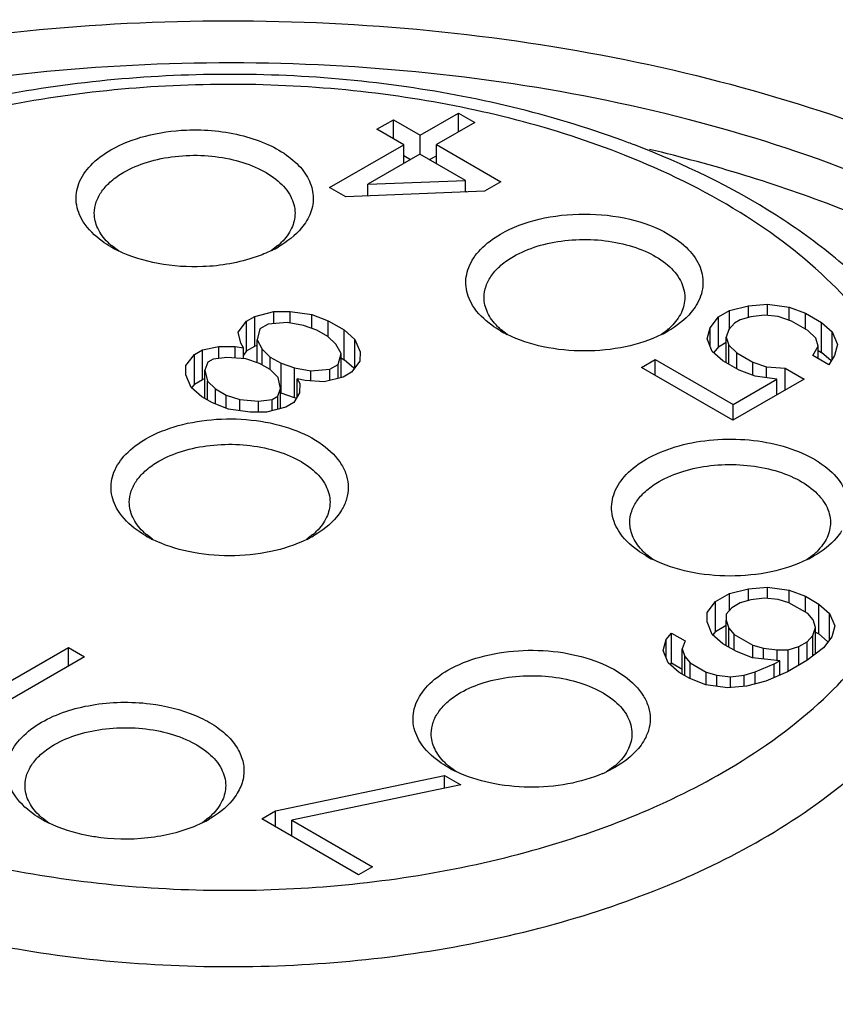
# Model space of a CAD drawing. Header units: inches. Extents: x 0 to 34, y 0 to 22.
# Tile 98 of 103: x 31.082 to 31.258, y 17.932 to 18.145. Entities that reach past the tile are written whole.
import ezdxf

# ---------------------------------------------------------------- set-up
doc = ezdxf.new("R2010")
doc.units = ezdxf.units.IN
doc.header["$LTSCALE"] = 1.87
doc.header["$MEASUREMENT"] = 0
doc.layers.get('0').update_dxf_attribs({"linetype": 'CONTINUOUS'})

msp = doc.modelspace()

# ---------------------------------------------------------------- linework, layer by layer
at = {"color": 7, "linetype": 'CONTINUOUS'}
for p, q in [((31.1589562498, 18.1212475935), (31.1625101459, 18.1232995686)), ((31.1625101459, 18.1232995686), (31.1683099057, 18.11995086)), ((31.1625101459, 18.1191956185), (31.1625101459, 18.1232995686)), ((31.1683099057, 18.11995086), (31.1766023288, 18.1247388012)), ((31.1766023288, 18.1247388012), (31.180082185, 18.1227295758)), ((31.1766023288, 18.1207203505), (31.1766023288, 18.1247388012)), ((31.1647560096, 18.1178988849), (31.1589562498, 18.1212475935)), ((31.180082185, 18.1227295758), (31.1717897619, 18.1179416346)), ((31.1683099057, 18.1158896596), (31.1683099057, 18.11995086)), ((31.1487634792, 18.1086649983), (31.1647560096, 18.1178988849)), ((31.1647560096, 18.1138804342), (31.1647560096, 18.1178988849)), ((31.1717897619, 18.1179416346), (31.1857091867, 18.1099047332)), ((31.1717897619, 18.1138376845), (31.1717897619, 18.1179416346)), ((31.1682358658, 18.1158896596), (31.1569818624, 18.1093917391)), ((31.1647560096, 18.1155739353), (31.16622253, 18.1147271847)), ((31.1780954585, 18.1101968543), (31.1682358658, 18.1158896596)), ((31.1703232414, 18.114684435), (31.1717897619, 18.1155311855)), ((31.1569818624, 18.1093917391), (31.1780954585, 18.1101968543)), ((31.1780954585, 18.107690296), (31.1780954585, 18.1101968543)), ((31.1522433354, 18.1066557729), (31.1487634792, 18.1086649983)), ((31.1569818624, 18.1068453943), (31.1569818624, 18.1093917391)), ((31.1780954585, 18.1078719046), (31.178389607, 18.107702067)), ((31.1857091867, 18.1099047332), (31.1821552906, 18.1078527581)), ((31.1821552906, 18.1078527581), (31.1522433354, 18.1066557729)), ((31.1031670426, 18.0949970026), (31.1016588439, 18.0961449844)), ((31.1376141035, 18.0961460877), (31.1362243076, 18.0950786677)), ((31.2350194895, 18.0821175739), (31.2391410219, 18.0831578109)), ((31.2391410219, 18.0831578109), (31.2432502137, 18.0835211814)), ((31.2391410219, 18.0806331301), (31.2391410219, 18.0831578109)), ((31.2432502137, 18.0835211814), (31.2479270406, 18.0828728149)), ((31.2432502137, 18.0811485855), (31.2432502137, 18.0835211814)), ((31.2479270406, 18.0828728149), (31.2514192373, 18.0815404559)), ((31.2479270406, 18.0800122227), (31.2479270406, 18.0828728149)), ((31.130831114, 18.0798262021), (31.1326080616, 18.0808521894)), ((31.1326080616, 18.0808521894), (31.1367295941, 18.0818924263)), ((31.1326080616, 18.0744232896), (31.1326080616, 18.0808521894)), ((31.1367295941, 18.0818924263), (31.14024647, 18.0819138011)), ((31.1367295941, 18.0792858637), (31.1367295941, 18.0818924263)), ((31.14024647, 18.0819138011), (31.1449232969, 18.0812654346)), ((31.14024647, 18.0794234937), (31.14024647, 18.0819138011)), ((31.1449232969, 18.0812654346), (31.1484154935, 18.0799330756)), ((31.1449232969, 18.0782686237), (31.1449232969, 18.0812654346)), ((31.2308485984, 18.0783698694), (31.232650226, 18.0807495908)), ((31.232650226, 18.0807495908), (31.2350194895, 18.0821175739)), ((31.232650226, 18.074320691), (31.232650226, 18.0807495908)), ((31.2350194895, 18.0780563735), (31.2350194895, 18.0821175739)), ((31.2396839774, 18.0807923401), (31.2373270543, 18.0801012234)), ((31.2426208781, 18.0811485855), (31.2396839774, 18.0807923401)), ((31.245545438, 18.0808279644), (31.2426208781, 18.0811485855)), ((31.2484576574, 18.0798304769), (31.245545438, 18.0808279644)), ((31.2514192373, 18.0815404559), (31.2548990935, 18.0795312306)), ((31.2514192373, 18.0781204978), (31.2514192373, 18.0815404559)), ((31.1290294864, 18.0774464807), (31.130831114, 18.0798262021)), ((31.130831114, 18.0733973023), (31.130831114, 18.0798262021)), ((31.1337309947, 18.0781518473), (31.1331016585, 18.0757792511)), ((31.1355079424, 18.0791778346), (31.1337309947, 18.0781518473)), ((31.1396171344, 18.0795412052), (31.1355079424, 18.0791778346)), ((31.1431216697, 18.0788857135), (31.1396171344, 18.0795412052)), ((31.14603389, 18.0778882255), (31.1431216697, 18.0788857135)), ((31.1484154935, 18.0799330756), (31.1518953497, 18.0779238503)), ((31.1484154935, 18.0765487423), (31.1484154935, 18.0799330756)), ((31.2302192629, 18.0759972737), (31.2308485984, 18.0783698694)), ((31.2308485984, 18.0744838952), (31.2308485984, 18.0783698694)), ((31.2361424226, 18.0794172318), (31.2349454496, 18.0780563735)), ((31.2373270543, 18.0801012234), (31.2361424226, 18.0794172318)), ((31.2519375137, 18.0778212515), (31.2484576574, 18.0798304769)), ((31.2548990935, 18.0795312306), (31.2572066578, 18.0775148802)), ((31.2548990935, 18.0731023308), (31.2548990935, 18.0795312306)), ((31.1295724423, 18.0750810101), (31.1290294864, 18.0774464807)), ((31.1483537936, 18.0765487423), (31.14603389, 18.0778882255)), ((31.1500813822, 18.0748672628), (31.1483537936, 18.0765487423)), ((31.1518953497, 18.0779238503), (31.1542029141, 18.0759074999)), ((31.1518953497, 18.0714949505), (31.1518953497, 18.0779238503)), ((31.1870914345, 18.0769654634), (31.1857679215, 18.0779868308)), ((31.2217241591, 18.0779885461), (31.2203952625, 18.0769631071)), ((31.2313421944, 18.0732969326), (31.2302192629, 18.0759972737)), ((31.2349454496, 18.0780563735), (31.2343284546, 18.0763606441)), ((31.2343284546, 18.0763606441), (31.2348837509, 18.0746720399)), ((31.2343284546, 18.0708887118), (31.2343284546, 18.0763606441)), ((31.2536651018, 18.0761397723), (31.2519375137, 18.0778212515)), ((31.2542203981, 18.074451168), (31.2536651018, 18.0761397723)), ((31.2572066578, 18.0775148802), (31.2583295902, 18.0748145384)), ((31.2572066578, 18.0716102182), (31.2572066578, 18.0775148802)), ((31.1213417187, 18.073677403), (31.1248709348, 18.074375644)), ((31.1248709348, 18.074375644), (31.1283878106, 18.0743970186)), ((31.1248709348, 18.0718092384), (31.1248709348, 18.074375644)), ((31.1283878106, 18.0743970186), (31.1301400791, 18.0740692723)), ((31.1283878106, 18.071879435), (31.1283878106, 18.0743970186)), ((31.1301400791, 18.0740692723), (31.1295724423, 18.0750810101)), ((31.1301400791, 18.0717038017), (31.1301400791, 18.0740692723)), ((31.130831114, 18.0733973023), (31.1326080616, 18.0744232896)), ((31.1331016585, 18.0745478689), (31.1326080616, 18.0744232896)), ((31.1331016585, 18.0757792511), (31.1342369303, 18.0737557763)), ((31.1331016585, 18.0708753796), (31.1331016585, 18.0757792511)), ((31.1512166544, 18.0728437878), (31.1500813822, 18.0748672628)), ((31.1542029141, 18.069742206), (31.1542029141, 18.0759074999)), ((31.1542029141, 18.0759074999), (31.1553258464, 18.0732071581)), ((31.232650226, 18.074320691), (31.231680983, 18.0730404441)), ((31.232650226, 18.074320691), (31.2343284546, 18.0752896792)), ((31.2348837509, 18.0746720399), (31.2366113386, 18.0729905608)), ((31.2348837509, 18.0705680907), (31.2348837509, 18.0746720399)), ((31.2530110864, 18.0724134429), (31.2542203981, 18.074451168)), ((31.2542203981, 18.0717152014), (31.2542203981, 18.074451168)), ((31.2583295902, 18.0748145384), (31.2577002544, 18.0724419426)), ((31.1177631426, 18.0702716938), (31.1195647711, 18.0726514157)), ((31.1195647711, 18.0726514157), (31.1213417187, 18.073677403)), ((31.1195647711, 18.0662225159), (31.1195647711, 18.0726514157)), ((31.1213417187, 18.0672485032), (31.1213417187, 18.073677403)), ((31.1265861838, 18.0720172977), (31.1236492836, 18.0716610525)), ((31.130683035, 18.0717038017), (31.1265861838, 18.0720172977)), ((31.130831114, 18.0733973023), (31.1301400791, 18.0724845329)), ((31.1342369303, 18.0737557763), (31.1359645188, 18.0720742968)), ((31.1342369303, 18.0703358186), (31.1342369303, 18.0737557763)), ((31.1359645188, 18.0720742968), (31.1382844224, 18.0707348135)), ((31.1359645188, 18.0693668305), (31.1359645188, 18.0720742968)), ((31.1505873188, 18.0704711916), (31.1512166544, 18.0728437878)), ((31.1512166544, 18.0676462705), (31.1512166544, 18.0728437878)), ((31.1512166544, 18.0718868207), (31.1518953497, 18.0714949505)), ((31.1553258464, 18.0732071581), (31.1552888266, 18.0711765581)), ((31.2336497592, 18.071280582), (31.2313421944, 18.0732969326)), ((31.2366113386, 18.0729905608), (31.2400911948, 18.0709813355)), ((31.2366113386, 18.0695706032), (31.2366113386, 18.0729905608)), ((31.2564909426, 18.0704042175), (31.2530110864, 18.0724134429)), ((31.2542203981, 18.0734942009), (31.2548990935, 18.0731023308)), ((31.2570017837, 18.0712649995), (31.2548990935, 18.0731023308)), ((31.2577002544, 18.0724419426), (31.2564909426, 18.0704042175)), ((31.1177261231, 18.0682410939), (31.1177631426, 18.0702716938)), ((31.1177631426, 18.0682410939), (31.1177631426, 18.0702716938)), ((31.1224646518, 18.0709770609), (31.1218476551, 18.0692813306)), ((31.1236492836, 18.0716610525), (31.1224646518, 18.0709770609)), ((31.1335952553, 18.0707063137), (31.130683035, 18.0717038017)), ((31.1359151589, 18.0693668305), (31.1335952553, 18.0707063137)), ((31.1382844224, 18.0707348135), (31.1411966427, 18.0697373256)), ((31.1382844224, 18.0643059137), (31.1382844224, 18.0707348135)), ((31.1411966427, 18.0697373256), (31.1447011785, 18.0690818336)), ((31.1411966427, 18.0633084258), (31.1411966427, 18.0697373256)), ((31.1488103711, 18.0694452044), (31.1505873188, 18.0704711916)), ((31.1505873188, 18.0674874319), (31.1505873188, 18.0704711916)), ((31.153977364, 18.0696756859), (31.1518953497, 18.0714949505)), ((31.1552888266, 18.0711765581), (31.1534871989, 18.0687968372)), ((31.2160406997, 18.0698199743), (31.2190022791, 18.0715299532)), ((31.2357598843, 18.0584343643), (31.2160406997, 18.0698199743)), ((31.2190022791, 18.0715299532), (31.2358215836, 18.0618186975)), ((31.2190022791, 18.0681099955), (31.2190022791, 18.0715299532)), ((31.2371296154, 18.0692713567), (31.2336497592, 18.071280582)), ((31.2400911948, 18.0709813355), (31.2430034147, 18.0699838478)), ((31.2400911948, 18.0681414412), (31.2400911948, 18.0709813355)), ((31.2430034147, 18.0699838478), (31.2471002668, 18.0696703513)), ((31.2430034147, 18.0676088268), (31.2430034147, 18.0699838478)), ((31.2471002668, 18.0696703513), (31.2511600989, 18.0673262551)), ((31.2471002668, 18.064982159), (31.2471002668, 18.0696703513)), ((31.1188490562, 18.0655407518), (31.1177261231, 18.0682410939)), ((31.1218476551, 18.0631254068), (31.1218476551, 18.0692813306)), ((31.1218476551, 18.0692813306), (31.1223906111, 18.06691586)), ((31.1376427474, 18.067685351), (31.1359151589, 18.0693668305)), ((31.1381857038, 18.0653198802), (31.1376427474, 18.067685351)), ((31.1447011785, 18.0690818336), (31.1488103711, 18.0694452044)), ((31.1447011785, 18.0669515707), (31.1447011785, 18.0690818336)), ((31.1517102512, 18.0677708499), (31.1475887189, 18.0667306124)), ((31.1488103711, 18.0670389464), (31.1488103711, 18.0694452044)), ((31.1534871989, 18.0687968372), (31.1517102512, 18.0677708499)), ((31.2406218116, 18.0679389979), (31.2371296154, 18.0692713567)), ((31.2452986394, 18.0672906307), (31.2406218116, 18.0679389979)), ((31.1211566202, 18.0635244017), (31.1188490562, 18.0655407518)), ((31.1195647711, 18.0662225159), (31.1189759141, 18.0654447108)), ((31.1195647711, 18.0662225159), (31.1213417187, 18.0672485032)), ((31.1218476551, 18.0673486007), (31.1213417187, 18.0672485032)), ((31.1223906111, 18.06691586), (31.1241181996, 18.0652343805)), ((31.1223906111, 18.0628119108), (31.1223906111, 18.06691586)), ((31.1434918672, 18.0670441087), (31.1417395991, 18.0673718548)), ((31.1417395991, 18.0673718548), (31.1423072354, 18.0663601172)), ((31.1417395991, 18.0634354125), (31.1417395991, 18.0673718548)), ((31.1423072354, 18.0663601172), (31.1422702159, 18.0643295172)), ((31.1475887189, 18.0667306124), (31.1434918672, 18.0670441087)), ((31.2511600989, 18.0673262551), (31.2357598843, 18.0584343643)), ((31.2358215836, 18.0618186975), (31.2452986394, 18.0672906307)), ((31.2452986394, 18.0639419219), (31.2452986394, 18.0672906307)), ((31.1234765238, 18.0621849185), (31.1211566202, 18.0635244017)), ((31.1241181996, 18.0652343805), (31.1264381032, 18.0638948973)), ((31.1241181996, 18.0619401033), (31.1241181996, 18.0652343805)), ((31.1264381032, 18.0638948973), (31.1293503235, 18.0628974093)), ((31.1264381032, 18.061055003), (31.1264381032, 18.0638948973)), ((31.1363840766, 18.0629401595), (31.1375687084, 18.063624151)), ((31.1375687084, 18.063624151), (31.1381857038, 18.0653198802)), ((31.1375687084, 18.0608328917), (31.1375687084, 18.063624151)), ((31.1381857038, 18.0609886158), (31.1381857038, 18.0653198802)), ((31.1381857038, 18.0643629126), (31.1382844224, 18.0643059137)), ((31.1411966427, 18.0633084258), (31.1382844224, 18.0643059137)), ((31.1422702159, 18.0643295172), (31.1410609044, 18.0622917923)), ((31.1416175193, 18.0632297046), (31.1411966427, 18.0633084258)), ((31.12696872, 18.0608525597), (31.1234765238, 18.0621849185)), ((31.1293503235, 18.0628974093), (31.1334471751, 18.0625839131)), ((31.1293503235, 18.0605223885), (31.1293503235, 18.0628974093)), ((31.1334471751, 18.0625839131), (31.1363840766, 18.0629401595)), ((31.1334471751, 18.0602151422), (31.1334471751, 18.0625839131)), ((31.1392839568, 18.061265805), (31.1351624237, 18.060225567)), ((31.1363840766, 18.0605339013), (31.1363840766, 18.0629401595)), ((31.1410609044, 18.0622917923), (31.1392839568, 18.061265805)), ((31.2358215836, 18.0584343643), (31.2358215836, 18.0618186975)), ((31.1316455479, 18.0602041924), (31.12696872, 18.0608525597)), ((31.1351624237, 18.060225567), (31.1316455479, 18.0602041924)), ((31.110534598, 18.0327625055), (31.1092110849, 18.0337838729)), ((31.1451673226, 18.0337855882), (31.1438384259, 18.0327601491)), ((31.2185377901, 18.0284034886), (31.2172150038, 18.0294243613)), ((31.2531704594, 18.0294252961), (31.2518425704, 18.0284006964)), ((31.2320579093, 18.0193271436), (31.2350194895, 18.0210371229)), ((31.2350194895, 18.0210371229), (31.2391410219, 18.0220773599)), ((31.2350194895, 18.0173915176), (31.2350194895, 18.0210371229)), ((31.2391410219, 18.0220773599), (31.2432502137, 18.0224407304)), ((31.2391410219, 18.0195526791), (31.2391410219, 18.0220773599)), ((31.2432502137, 18.0224407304), (31.2479270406, 18.021792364)), ((31.2432502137, 18.0200681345), (31.2432502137, 18.0224407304)), ((31.2479270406, 18.021792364), (31.2514192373, 18.020460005)), ((31.2479270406, 18.019084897), (31.2479270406, 18.021792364)), ((31.2302562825, 18.0169474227), (31.2320579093, 18.0193271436)), ((31.2320579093, 18.0128982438), (31.2320579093, 18.0193271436)), ((31.2373270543, 18.0190207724), (31.2355501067, 18.0179947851)), ((31.2396839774, 18.0197118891), (31.2373270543, 18.0190207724)), ((31.2426208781, 18.0200681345), (31.2396839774, 18.0197118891)), ((31.245545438, 18.0197475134), (31.2426208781, 18.0200681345)), ((31.2478776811, 18.019084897), (31.245545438, 18.0197475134)), ((31.2519375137, 18.0167408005), (31.2478776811, 18.019084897)), ((31.2514192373, 18.020460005), (31.2543191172, 18.0187856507)), ((31.2514192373, 18.0170400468), (31.2514192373, 18.020460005)), ((31.2543191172, 18.0187856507), (31.2566266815, 18.0167693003)), ((31.2543191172, 18.0123567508), (31.2543191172, 18.0187856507)), ((31.2302192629, 18.0149168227), (31.2302562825, 18.0169474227)), ((31.2302562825, 18.0149168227), (31.2302562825, 18.0169474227)), ((31.2343531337, 18.0166339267), (31.2343284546, 18.0152801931)), ((31.2355501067, 18.0179947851), (31.2343531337, 18.0166339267)), ((31.2530851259, 18.0153941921), (31.2519375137, 18.0167408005)), ((31.2566266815, 18.0167693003), (31.2577496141, 18.0140689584)), ((31.2566266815, 18.0110443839), (31.2566266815, 18.0167693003)), ((31.2313421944, 18.0122164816), (31.2302192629, 18.0149168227)), ((31.2343284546, 18.0152801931), (31.2348837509, 18.0135915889)), ((31.2343284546, 18.0098082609), (31.2343284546, 18.0152801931)), ((31.2536404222, 18.0137055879), (31.2530851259, 18.0153941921)), ((31.2213592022, 18.0111406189), (31.2225561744, 18.0125014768)), ((31.2225561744, 18.0125014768), (31.2254560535, 18.010827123)), ((31.2225561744, 18.006072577), (31.2225561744, 18.0125014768)), ((31.2320579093, 18.0128982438), (31.2314690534, 18.0121204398)), ((31.2320579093, 18.0128982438), (31.2343284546, 18.0142092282)), ((31.2348837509, 18.0135915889), (31.2360313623, 18.0122449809)), ((31.2348837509, 18.0094876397), (31.2348837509, 18.0135915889)), ((31.2530234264, 18.0120098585), (31.2536404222, 18.0137055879)), ((31.2536404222, 18.008032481), (31.2536404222, 18.0137055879)), ((31.2536404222, 18.0127486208), (31.2543191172, 18.0123567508)), ((31.2562347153, 18.0106829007), (31.2543191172, 18.0123567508)), ((31.2577496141, 18.0140689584), (31.2571202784, 18.0116963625)), ((31.2207298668, 18.0087680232), (31.2213592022, 18.0111406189)), ((31.2213592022, 18.0072546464), (31.2213592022, 18.0111406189)), ((31.2254560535, 18.010827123), (31.2248390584, 18.0091313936)), ((31.2336497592, 18.010200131), (31.2313421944, 18.0122164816)), ((31.2365496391, 18.0085257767), (31.2336497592, 18.010200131)), ((31.2360313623, 18.0122449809), (31.2400911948, 18.0099008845)), ((31.2360313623, 18.0088250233), (31.2360313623, 18.0122449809)), ((31.250049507, 18.0096230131), (31.2518264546, 18.0106490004)), ((31.2518264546, 18.0106490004), (31.2530234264, 18.0120098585)), ((31.2518264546, 18.0065877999), (31.2518264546, 18.0106490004)), ((31.2530234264, 18.0075603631), (31.2530234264, 18.0120098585)), ((31.2571202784, 18.0116963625), (31.2553186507, 18.0093166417)), ((31.064550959, 17.9933354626), (31.0923898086, 18.0094092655)), ((31.0923898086, 18.0094092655), (31.0958696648, 18.0074000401)), ((31.0923898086, 18.0053908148), (31.0923898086, 18.0094092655)), ((31.2218527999, 18.0060676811), (31.2207298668, 18.0087680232)), ((31.2248390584, 18.0036594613), (31.2248390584, 18.0091313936)), ((31.2248390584, 18.0091313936), (31.2253943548, 18.0074427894)), ((31.2400418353, 18.007193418), (31.2365496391, 18.0085257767)), ((31.2400911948, 18.0099008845), (31.2424234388, 18.0092382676)), ((31.2400911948, 18.007193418), (31.2400911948, 18.0099008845)), ((31.2424234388, 18.0092382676), (31.2453479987, 18.0089176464)), ((31.2424234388, 18.0069323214), (31.2424234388, 18.0092382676)), ((31.2453479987, 18.0089176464), (31.2476925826, 18.0089318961)), ((31.2453479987, 18.0065521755), (31.2453479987, 18.0089176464)), ((31.2476925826, 18.0089318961), (31.250049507, 18.0096230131)), ((31.2476925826, 18.0041938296), (31.2476925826, 18.0089318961)), ((31.250049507, 18.0056045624), (31.250049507, 18.0096230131)), ((31.2553186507, 18.0093166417), (31.2517524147, 18.0065877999)), ((31.0958696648, 18.0074000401), (31.0727693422, 17.9940622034)), ((31.2241603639, 18.004051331), (31.2218527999, 18.0060676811)), ((31.2225561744, 18.006072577), (31.2222469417, 18.0057210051)), ((31.2225561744, 18.006072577), (31.2248390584, 18.0047544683)), ((31.2253943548, 18.0074427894), (31.226541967, 18.0060961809)), ((31.2253943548, 18.0033388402), (31.2253943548, 18.0074427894)), ((31.226541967, 18.0060961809), (31.2300218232, 18.0040869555)), ((31.226541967, 18.0027118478), (31.226541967, 18.0060961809)), ((31.2458909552, 18.0065521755), (31.2400418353, 18.007193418)), ((31.2447063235, 18.005868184), (31.2458909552, 18.0065521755)), ((31.2458909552, 18.0034465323), (31.2458909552, 18.0065521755)), ((31.2517524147, 18.0065877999), (31.2476062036, 18.0041938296)), ((31.2264802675, 18.0027118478), (31.2241603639, 18.004051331)), ((31.2300218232, 18.0040869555), (31.2323540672, 18.0034243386)), ((31.2300218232, 18.001379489), (31.2300218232, 18.0040869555)), ((31.2382155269, 18.0034599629), (31.2405724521, 18.0041510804)), ((31.2405724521, 18.0041510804), (31.2447063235, 18.005868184)), ((31.2405724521, 18.0015523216), (31.2405724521, 18.0041510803)), ((31.2476062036, 18.0041938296), (31.2428800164, 18.0021347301)), ((31.2447063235, 18.0029304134), (31.2447063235, 18.005868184)), ((31.2299724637, 18.001379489), (31.2264802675, 18.0027118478)), ((31.2323540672, 18.0034243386), (31.2352786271, 18.0031037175)), ((31.2323540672, 18.0010493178), (31.2323540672, 18.0034243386)), ((31.2352786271, 18.0031037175), (31.2382155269, 18.0034599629)), ((31.2352786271, 18.0007311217), (31.2352786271, 18.0031037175)), ((31.2382155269, 18.0010944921), (31.2382155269, 18.0034599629)), ((31.2428800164, 18.0021347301), (31.2387584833, 18.0010944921)), ((31.2346492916, 18.0007311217), (31.2299724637, 18.001379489)), ((31.2387584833, 18.0010944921), (31.2346492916, 18.0007311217)), ((31.1759829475, 17.9826422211), (31.1743684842, 17.9838615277)), ((31.2104387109, 17.9835965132), (31.2083837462, 17.9825316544)), ((31.2103224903, 17.9838617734), (31.208471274, 17.9824871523)), ((31.1371096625, 17.9741494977), (31.1735864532, 17.981815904)), ((31.1735864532, 17.981815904), (31.1770663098, 17.9798066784)), ((31.1735864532, 17.9790753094), (31.1735864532, 17.981815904)), ((31.1770663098, 17.9798066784), (31.1405895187, 17.9721402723)), ((31.1341480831, 17.9724395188), (31.1371096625, 17.9741494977)), ((31.1371096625, 17.97072954), (31.1371096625, 17.9741494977)), ((31.0881743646, 17.9715141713), (31.0867010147, 17.9726385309)), ((31.1226563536, 17.972639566), (31.1212935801, 17.9715907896)), ((31.1550272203, 17.9603841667), (31.1341480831, 17.9724395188)), ((31.1405895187, 17.9721402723), (31.1579887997, 17.9620941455)), ((31.1405895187, 17.9687203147), (31.1405895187, 17.9721402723)), ((31.1579887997, 17.9620941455), (31.1550272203, 17.9603841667))]:
    msp.add_line(p, q, dxfattribs=at)
for centre, radius, start, end in [((31.1438115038, 17.932833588), 0.1980801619, 69.0746575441, 69.4720621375), ((31.1107993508, 18.106793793), 0.0140337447, 225.0431907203, 229.3585421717), ((31.1143433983, 18.118087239), 0.0256325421, 240.0400334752, 244.2469249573), ((31.1249804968, 18.1180010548), 0.0255321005, 296.076751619, 299.9588706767), ((31.1284635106, 18.1068078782), 0.0140501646, 310.6381871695, 314.9425764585), ((31.1949084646, 18.088635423), 0.0140336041, 225.0431763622, 229.3578543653), ((31.2125733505, 18.0886489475), 0.0140492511, 310.6425441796, 314.9426690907), ((31.1983789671, 18.0998015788), 0.0254856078, 240.0406095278, 243.7363112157), ((31.2091330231, 18.0997671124), 0.0254450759, 296.2440370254, 299.9621153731), ((31.118351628, 18.0444324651), 0.0140336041, 225.0431763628, 229.3578543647), ((31.1218221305, 18.0555986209), 0.0254856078, 240.0406095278, 243.7363112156), ((31.1325761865, 18.0555641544), 0.0254450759, 296.2440370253, 299.9621153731), ((31.136016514, 18.0444459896), 0.0140492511, 310.6425441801, 314.9426690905), ((31.2263555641, 18.0400728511), 0.0140335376, 225.0431695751, 229.3575291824), ((31.2440198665, 18.0400870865), 0.0140501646, 310.6381871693, 314.9425764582), ((31.2298250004, 18.0512345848), 0.0254810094, 240.0375342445, 243.7318725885), ((31.2405803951, 18.051201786), 0.0254423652, 296.2467377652, 299.9621706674), ((31.1835089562, 17.9945105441), 0.0140338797, 225.0432045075, 229.3592024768), ((31.1871157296, 18.0059118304), 0.0257571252, 240.0386845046, 244.5268675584), ((31.1963004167, 18.0085528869), 0.028689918, 293.5088140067, 294.9084694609), ((31.2011721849, 17.994525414), 0.0140513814, 310.6323841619, 314.9424529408), ((31.0958415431, 17.9832872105), 0.0140336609, 225.0431821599, 229.3581320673), ((31.0993798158, 17.9945650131), 0.025615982, 240.0338473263, 244.1431077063), ((31.1100371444, 17.9944679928), 0.0255019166, 296.152396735, 299.9606228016), ((31.1135057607, 17.9833013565), 0.0140501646, 310.6381871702, 314.9425764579)]:
    msp.add_arc(centre, radius, start, end, dxfattribs=at)
for points, knots in [([(30.9448439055, 18.101034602), (30.9555624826, 18.1072233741), (30.9787479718, 18.1183663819), (31.0163411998, 18.1309675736), (31.0570494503, 18.1397647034), (31.0997260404, 18.1445071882), (31.1431751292, 18.1450653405), (31.1861758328, 18.1414211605), (31.2275128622, 18.1336810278), (31.2539409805, 18.1257052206), (31.2665570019, 18.1210261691)], [0, 0, 0, 0, 0.1120242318, 0.2319800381, 0.358118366, 0.4882600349, 0.619988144, 0.7507932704, 0.8782113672, 1, 1, 1, 1]), ([(31.298397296, 18.0946050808), (31.2878961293, 18.1006683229), (31.2651146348, 18.1115269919), (31.2281269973, 18.1236137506), (31.1880654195, 18.1318034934), (31.1461527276, 18.1358428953), (31.1036613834, 18.1356122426), (31.0618870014, 18.1311174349), (31.0221001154, 18.1224950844), (30.9855037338, 18.1100028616), (30.9531936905, 18.0940038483), (30.9261287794, 18.0749388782), (30.9051274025, 18.0532904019), (30.8909177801, 18.0295673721), (30.8842105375, 18.0044195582), (30.8855173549, 17.9788577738), (30.894714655, 17.9540873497), (30.9051925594, 17.9393964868), (30.9113313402, 17.9324206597)], [0, 0, 0, 0, 0.0658154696, 0.1364387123, 0.2107361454, 0.2873006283, 0.3645804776, 0.4409746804, 0.5149406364, 0.5850968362, 0.650340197, 0.7099854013, 0.7639373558, 0.8128899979, 0.8584721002, 0.9031295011, 0.9495644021, 1, 1, 1, 1]), ([(31.2132710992, 18.1183359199), (31.1978367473, 18.1241152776), (31.1647023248, 18.1321281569), (31.11368398, 18.1343582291), (31.0639342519, 18.1272016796), (31.032903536, 18.1158340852), (31.0190936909, 18.1084256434)], [0, 0, 0, 0, 0.2479889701, 0.5083522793, 0.7641897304, 1, 1, 1, 1]), ([(31.2123864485, 18.1156635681), (31.1972406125, 18.1216637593), (31.1643539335, 18.1299494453), (31.1136523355, 18.1322364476), (31.0716538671, 18.1259245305), (31.0409860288, 18.1157885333), (31.0271093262, 18.1091481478), (31.0207047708, 18.1054502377)], [0, 0, 0, 0, 0.2475606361, 0.5101106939, 0.7671369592, 0.8876177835, 1, 1, 1, 1]), ([(31.1015413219, 18.1167757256), (31.1038682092, 18.1181192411), (31.1092318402, 18.1201576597), (31.1148796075, 18.12094732), (31.1178509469, 18.1210672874)], [0, 0, 0, 0, 0.4746620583, 1, 1, 1, 1]), ([(31.1178509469, 18.1210672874), (31.1219745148, 18.1212337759), (31.128092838, 18.1206578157), (31.1354373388, 18.1181363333), (31.1399011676, 18.1155907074), (31.1432112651, 18.1124571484), (31.1451387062, 18.1088318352), (31.1453947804, 18.1049359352), (31.1444569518, 18.1025550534), (31.1438037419, 18.1014714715)], [0, 0, 0, 0, 0.3171955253, 0.4633560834, 0.5946109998, 0.7091786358, 0.8093951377, 0.9027536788, 1, 1, 1, 1]), ([(31.0955763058, 18.1012962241), (31.0948069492, 18.1025219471), (31.0937277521, 18.1052885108), (31.0943907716, 18.1098224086), (31.0972001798, 18.1138395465), (31.0999620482, 18.1158638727), (31.1015413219, 18.1167757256)], [0, 0, 0, 0, 0.232556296, 0.4572972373, 0.7069499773, 1, 1, 1, 1]), ([(31.2895899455, 18.034324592), (31.2895899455, 18.0386749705), (31.2886558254, 18.0474679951), (31.2845346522, 18.0602225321), (31.2778951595, 18.0723153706), (31.2689552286, 18.0835535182), (31.2579403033, 18.0938357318), (31.2403140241, 18.1064760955), (31.2251833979, 18.1137860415), (31.2145560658, 18.1178496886)], [0, 0, 0, 0, 0.1095335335, 0.2207117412, 0.3353765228, 0.4549840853, 0.5807826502, 0.7135315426, 1, 1, 1, 1]), ([(31.2942214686, 18.0873723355), (31.2828106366, 18.0939608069), (31.2578675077, 18.1055837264), (31.2315833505, 18.113582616), (31.2177603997, 18.1168960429)], [0, 0, 0, 0, 0.48104803, 1, 1, 1, 1]), ([(31.1043246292, 18.1119547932), (31.1059274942, 18.1128802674), (31.109556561, 18.1143778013), (31.1154712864, 18.1155611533), (31.1217276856, 18.115734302), (31.127812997, 18.1148795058), (31.13324145, 18.113065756), (31.1375897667, 18.1104161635), (31.1405354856, 18.1070659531), (31.141289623, 18.1043632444), (31.1412895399, 18.1031142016)], [0, 0, 0, 0, 0.1288274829, 0.2705619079, 0.4178787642, 0.5623784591, 0.6961932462, 0.8135865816, 0.913061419, 1, 1, 1, 1]), ([(31.2336719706, 17.9824856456), (31.2410076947, 17.9867212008), (31.2541723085, 17.9959376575), (31.2671462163, 18.0106903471), (31.2737765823, 18.0232998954), (31.2768351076, 18.0327757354), (31.278061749, 18.0424110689), (31.2774316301, 18.0520690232), (31.2749580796, 18.0616106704), (31.2691111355, 18.074344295), (31.2570199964, 18.0893909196), (31.2369587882, 18.1044910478), (31.2210319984, 18.1122385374), (31.2123864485, 18.1156635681)], [0, 0, 0, 0, 0.1398143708, 0.263204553, 0.3198210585, 0.3739559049, 0.4266717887, 0.4791856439, 0.5327378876, 0.5884527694, 0.7094120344, 0.8465096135, 1, 1, 1, 1]), ([(31.0979824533, 18.1031142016), (31.0979825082, 18.1039390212), (31.0982872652, 18.1056581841), (31.0995904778, 18.108053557), (31.1016506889, 18.1102188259), (31.1033744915, 18.1114061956), (31.1043246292, 18.1119547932)], [0, 0, 0, 0, 0.2177897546, 0.4509217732, 0.710304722, 1, 1, 1, 1]), ([(31.100883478, 18.0968629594), (31.1000088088, 18.0977376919), (31.0985566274, 18.0996449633), (31.0979823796, 18.1020078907), (31.0979824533, 18.1031142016)], [0, 0, 0, 0, 0.5278883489, 1, 1, 1, 1]), ([(31.1412895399, 18.1031142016), (31.1412894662, 18.1020078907), (31.140715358, 18.0996450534), (31.1392633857, 18.0977374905), (31.1383885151, 18.0968629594)], [0, 0, 0, 0, 0.4721116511, 1, 1, 1, 1]), ([(31.1856494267, 18.0986191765), (31.1882184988, 18.1001025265), (31.1941928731, 18.1022671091), (31.203745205, 18.1033041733), (31.2132975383, 18.10226711), (31.2192719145, 18.1001025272), (31.2218409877, 18.0986191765)], [0, 0, 0, 0, 0.2372413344, 0.4999999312, 0.7627585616, 1, 1, 1, 1]), ([(31.1015426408, 18.0958798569), (31.1009009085, 18.0962504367), (31.0986302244, 18.0977027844), (31.0966176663, 18.0996371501), (31.0955763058, 18.1012962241)], [0, 0, 0, 0, 0.2744756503, 1, 1, 1, 1]), ([(31.1438037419, 18.1014714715), (31.143478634, 18.1009321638), (31.1418523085, 18.0986784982), (31.1395831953, 18.096950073), (31.1377306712, 18.0958804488)], [0, 0, 0, 0, 0.2274291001, 1, 1, 1, 1]), ([(31.1796215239, 18.0832395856), (31.178871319, 18.084462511), (31.1778303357, 18.087220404), (31.1785257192, 18.0917171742), (31.181331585, 18.0957010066), (31.1840793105, 18.0977126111), (31.1856494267, 18.0986191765)], [0, 0, 0, 0, 0.2319822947, 0.4568575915, 0.7068411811, 1, 1, 1, 1]), ([(31.1884338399, 18.0937965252), (31.1900367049, 18.0947219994), (31.1936657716, 18.0962195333), (31.1995804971, 18.0974028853), (31.2058368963, 18.097576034), (31.2119222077, 18.0967212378), (31.2173506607, 18.094907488), (31.2216989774, 18.0922578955), (31.2246446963, 18.0889076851), (31.2253988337, 18.0862049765), (31.2253987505, 18.0849559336)], [0, 0, 0, 0, 0.1288274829, 0.2705619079, 0.4178787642, 0.5623784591, 0.6961932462, 0.8135865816, 0.913061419, 1, 1, 1, 1]), ([(31.2218409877, 18.0986191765), (31.223408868, 18.0977139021), (31.2261530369, 18.0957054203), (31.2289579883, 18.0917297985), (31.2296609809, 18.0872422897), (31.228629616, 18.084486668), (31.2278843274, 18.0832643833)], [0, 0, 0, 0, 0.2931939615, 0.5432521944, 0.7681629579, 1, 1, 1, 1]), ([(31.1214210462, 18.0915888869), (31.1181882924, 18.0914583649), (31.1119294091, 18.0918772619), (31.1058946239, 18.0937012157), (31.1032062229, 18.0950006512)], [0, 0, 0, 0, 0.5200450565, 1, 1, 1, 1]), ([(31.1362037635, 18.0950679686), (31.1351372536, 18.0945450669), (31.1304286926, 18.0926059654), (31.1253129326, 18.0917460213), (31.1214210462, 18.0915888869)], [0, 0, 0, 0, 0.2336875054, 1, 1, 1, 1]), ([(31.1820916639, 18.0849559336), (31.1820917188, 18.0857807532), (31.1823964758, 18.0874999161), (31.1836996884, 18.089895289), (31.1857598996, 18.0920605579), (31.1874837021, 18.0932479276), (31.1884338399, 18.0937965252)], [0, 0, 0, 0, 0.2177897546, 0.4509217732, 0.710304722, 1, 1, 1, 1]), ([(31.1849926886, 18.0787046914), (31.1841180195, 18.079579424), (31.182665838, 18.0814866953), (31.1820915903, 18.0838496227), (31.1820916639, 18.0849559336)], [0, 0, 0, 0, 0.5278883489, 1, 1, 1, 1]), ([(31.2253987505, 18.0849559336), (31.2253986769, 18.0838496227), (31.2248245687, 18.0814867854), (31.2233725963, 18.0795792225), (31.2224977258, 18.0787046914)], [0, 0, 0, 0, 0.4721116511, 1, 1, 1, 1]), ([(31.1856518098, 18.0777213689), (31.1849995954, 18.0780978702), (31.182697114, 18.0795729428), (31.1806600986, 18.0815465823), (31.1796215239, 18.0832395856)], [0, 0, 0, 0, 0.2749225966, 1, 1, 1, 1]), ([(31.2278843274, 18.0832643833), (31.2275585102, 18.0827300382), (31.2259342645, 18.0804985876), (31.223680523, 18.0787847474), (31.2218409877, 18.0777226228)], [0, 0, 0, 0, 0.2275806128, 1, 1, 1, 1]), ([(31.2203847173, 18.0769449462), (31.2179313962, 18.0757333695), (31.2124333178, 18.0739578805), (31.2037406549, 18.0731010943), (31.1950498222, 18.0739600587), (31.1895531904, 18.0757352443), (31.1871015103, 18.0769469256)], [0, 0, 0, 0, 0.2396888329, 0.5000660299, 0.7604359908, 1, 1, 1, 1]), ([(31.1090925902, 18.0544162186), (31.111275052, 18.0556763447), (31.1162787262, 18.0576309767), (31.1243838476, 18.0589233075), (31.1327873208, 18.0586618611), (31.1406115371, 18.0568588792), (31.147065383, 18.0537088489), (31.1509641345, 18.0499215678), (31.1525252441, 18.0465080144), (31.1529055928, 18.0439526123), (31.1525162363, 18.0413995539), (31.1517906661, 18.0398227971), (31.1513339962, 18.0390720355)], [0, 0, 0, 0, 0.1347760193, 0.2837111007, 0.4364441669, 0.5816647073, 0.7099103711, 0.8168195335, 0.8637797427, 0.9083832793, 0.9530049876, 1, 1, 1, 1]), ([(31.1030646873, 18.0390366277), (31.1023144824, 18.0402595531), (31.1012734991, 18.0430174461), (31.1019688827, 18.0475142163), (31.1047747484, 18.0514980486), (31.107522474, 18.0535096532), (31.1090925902, 18.0544162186)], [0, 0, 0, 0, 0.2319822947, 0.4568575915, 0.7068411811, 1, 1, 1, 1]), ([(31.1118770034, 18.0495935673), (31.1134798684, 18.0505190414), (31.1171089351, 18.0520165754), (31.1230236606, 18.0531999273), (31.1292800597, 18.0533730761), (31.1353653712, 18.0525182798), (31.1407938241, 18.0507045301), (31.1451421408, 18.0480549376), (31.1480878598, 18.0447047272), (31.1488419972, 18.0420020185), (31.148841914, 18.0407529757)], [0, 0, 0, 0, 0.1288274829, 0.2705619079, 0.4178787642, 0.5623784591, 0.6961932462, 0.8135865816, 0.913061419, 1, 1, 1, 1]), ([(31.2170976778, 18.0500549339), (31.2190512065, 18.0511828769), (31.2234862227, 18.0529925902), (31.2307074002, 18.0543754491), (31.2383177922, 18.0544925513), (31.2456587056, 18.0533293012), (31.2521138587, 18.0509825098), (31.2571571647, 18.0476169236), (31.2603811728, 18.0433772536), (31.2608998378, 18.0400636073), (31.2607197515, 18.0385766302)], [0, 0, 0, 0, 0.1302711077, 0.2737509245, 0.422525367, 0.5676005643, 0.7007189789, 0.8162156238, 0.913499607, 1, 1, 1, 1]), ([(31.1055348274, 18.0407529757), (31.1055348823, 18.0415777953), (31.1058396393, 18.0432969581), (31.1071428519, 18.0456923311), (31.109203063, 18.0478576), (31.1109268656, 18.0490449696), (31.1118770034, 18.0495935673)], [0, 0, 0, 0, 0.2177897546, 0.4509217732, 0.710304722, 1, 1, 1, 1]), ([(31.2110693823, 18.0346775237), (31.2103194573, 18.0359003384), (31.2092790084, 18.0386579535), (31.2099747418, 18.0431539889), (31.2127803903, 18.0471371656), (31.2155277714, 18.0491484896), (31.2170976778, 18.0500549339)], [0, 0, 0, 0, 0.2319753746, 0.45685229, 0.7068398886, 1, 1, 1, 1]), ([(31.2198809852, 18.0452340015), (31.2214838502, 18.0461594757), (31.2251129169, 18.0476570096), (31.2310276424, 18.0488403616), (31.2372840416, 18.0490135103), (31.243369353, 18.0481587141), (31.248797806, 18.0463449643), (31.2531461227, 18.0436953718), (31.2560918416, 18.0403451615), (31.256845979, 18.0376424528), (31.2568458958, 18.03639341)], [0, 0, 0, 0, 0.1288274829, 0.2705619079, 0.4178787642, 0.5623784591, 0.6961932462, 0.8135865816, 0.913061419, 1, 1, 1, 1]), ([(31.2135388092, 18.03639341), (31.2135388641, 18.0372182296), (31.2138436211, 18.0389373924), (31.2151468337, 18.0413327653), (31.2172070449, 18.0434980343), (31.2189308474, 18.0446854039), (31.2198809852, 18.0452340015)], [0, 0, 0, 0, 0.2177897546, 0.4509217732, 0.710304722, 1, 1, 1, 1]), ([(31.1084358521, 18.0345017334), (31.1075611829, 18.035376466), (31.1061090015, 18.0372837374), (31.1055347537, 18.0396466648), (31.1055348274, 18.0407529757)], [0, 0, 0, 0, 0.5278883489, 1, 1, 1, 1]), ([(31.148841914, 18.0407529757), (31.1488418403, 18.0396466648), (31.1482677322, 18.0372838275), (31.1468157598, 18.0353762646), (31.1459408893, 18.0345017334)], [0, 0, 0, 0, 0.4721116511, 1, 1, 1, 1]), ([(31.1090949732, 18.0335184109), (31.1084427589, 18.0338949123), (31.1061402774, 18.0353699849), (31.104103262, 18.0373436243), (31.1030646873, 18.0390366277)], [0, 0, 0, 0, 0.2749225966, 1, 1, 1, 1]), ([(31.1513339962, 18.0390720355), (31.1510083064, 18.038536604), (31.1493835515, 18.0363003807), (31.1471264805, 18.0345834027), (31.1452841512, 18.0335196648)], [0, 0, 0, 0, 0.227555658, 1, 1, 1, 1]), ([(31.2164398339, 18.0301421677), (31.2155651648, 18.0310169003), (31.2141129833, 18.0329241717), (31.2135387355, 18.035287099), (31.2135388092, 18.03639341)], [0, 0, 0, 0, 0.5278883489, 1, 1, 1, 1]), ([(31.2568458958, 18.03639341), (31.2568458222, 18.035287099), (31.256271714, 18.0329242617), (31.2548197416, 18.0310166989), (31.2539448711, 18.0301421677)], [0, 0, 0, 0, 0.4721116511, 1, 1, 1, 1]), ([(31.2170989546, 18.0291590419), (31.2164467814, 18.0295355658), (31.214144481, 18.0310107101), (31.2121076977, 18.0329844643), (31.2110693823, 18.0346775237)], [0, 0, 0, 0, 0.2749249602, 1, 1, 1, 1]), ([(31.2420236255, 17.9680201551), (31.2491524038, 17.9721362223), (31.2620829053, 17.9810420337), (31.2775298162, 17.9972694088), (31.2858241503, 18.0125593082), (31.2890552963, 18.0250296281), (31.2895895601, 18.0312498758), (31.2895897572, 18.034324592)], [0, 0, 0, 0, 0.2895843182, 0.5486222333, 0.7816308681, 0.8918345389, 1, 1, 1, 1]), ([(31.2592417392, 18.0345583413), (31.2589143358, 18.0340383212), (31.2572973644, 18.0318712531), (31.255088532, 18.0301998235), (31.2532870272, 18.0291596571)], [0, 0, 0, 0, 0.228038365, 1, 1, 1, 1]), ([(31.1438278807, 18.0327419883), (31.1413745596, 18.0315304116), (31.1358764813, 18.0297549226), (31.1271838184, 18.0288981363), (31.1184929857, 18.0297571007), (31.1129963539, 18.0315322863), (31.1105446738, 18.0327439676)], [0, 0, 0, 0, 0.2396888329, 0.5000660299, 0.7604359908, 1, 1, 1, 1]), ([(31.2518319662, 18.0283825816), (31.2493786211, 18.0271708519), (31.2438803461, 18.025395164), (31.2351873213, 18.0245383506), (31.2264961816, 18.0253975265), (31.2209994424, 18.0271730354), (31.2185478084, 18.0283849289)], [0, 0, 0, 0, 0.2396881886, 0.5000682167, 0.7604398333, 1, 1, 1, 1]), ([(31.1742523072, 18.0044900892), (31.1764342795, 18.0057499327), (31.1814367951, 18.0077041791), (31.1895400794, 18.0089964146), (31.1979417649, 18.0087353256), (31.2057645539, 18.0069331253), (31.2122175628, 18.0037841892), (31.2161162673, 17.999998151), (31.2176779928, 17.9965855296), (31.2180590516, 17.9940307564), (31.2176706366, 17.9914782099), (31.2169457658, 17.9899016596), (31.2164894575, 17.9891509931)], [0, 0, 0, 0, 0.1347730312, 0.2837045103, 0.4364353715, 0.5816569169, 0.7099074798, 0.8168236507, 0.8637863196, 0.9083903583, 0.9530098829, 1, 1, 1, 1]), ([(31.1683226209, 17.9889563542), (31.1675427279, 17.9901835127), (31.1664423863, 17.9929545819), (31.1670874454, 17.9975087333), (31.1698985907, 18.0015441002), (31.1726680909, 18.0035753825), (31.1742523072, 18.0044900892)], [0, 0, 0, 0, 0.2328727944, 0.4575440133, 0.7070175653, 1, 1, 1, 1]), ([(31.1770341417, 17.9996714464), (31.1786370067, 18.0005969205), (31.1822660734, 18.0020944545), (31.1881807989, 18.0032778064), (31.1944371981, 18.0034509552), (31.2005225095, 18.002596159), (31.2059509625, 18.0007824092), (31.2102992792, 17.9981328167), (31.2132449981, 17.9947826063), (31.2139991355, 17.9920798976), (31.2139990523, 17.9908308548)], [0, 0, 0, 0, 0.1288274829, 0.2705619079, 0.4178787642, 0.5623784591, 0.6961932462, 0.8135865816, 0.913061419, 1, 1, 1, 1]), ([(31.1706919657, 17.9908308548), (31.1706920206, 17.9916556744), (31.1709967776, 17.9933748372), (31.1722999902, 17.9957702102), (31.1743602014, 17.9979354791), (31.1760840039, 17.9991228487), (31.1770341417, 17.9996714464)], [0, 0, 0, 0, 0.2177897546, 0.4509217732, 0.710304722, 1, 1, 1, 1]), ([(31.086583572, 17.9932692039), (31.0898882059, 17.9951772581), (31.0977185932, 17.9976219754), (31.1058327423, 17.9977851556), (31.1099986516, 17.997273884)], [0, 0, 0, 0, 0.4762113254, 1, 1, 1, 1]), ([(31.1099986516, 17.997273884), (31.1133588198, 17.996861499), (31.1181993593, 17.9956951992), (31.1237701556, 17.9928231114), (31.1269758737, 17.9902945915), (31.129221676, 17.9873909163), (31.130360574, 17.9842007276), (31.1302568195, 17.9809083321), (31.1294073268, 17.9788944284), (31.1288412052, 17.9779570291)], [0, 0, 0, 0, 0.3177105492, 0.4591791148, 0.5857608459, 0.697893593, 0.7993428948, 0.8972286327, 1, 1, 1, 1]), ([(31.0806053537, 17.9778107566), (31.079840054, 17.9790359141), (31.0787688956, 17.9818006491), (31.079438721, 17.9863267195), (31.0822473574, 17.9903368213), (31.0850062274, 17.9923584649), (31.086583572, 17.9932692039)], [0, 0, 0, 0, 0.2324365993, 0.4572048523, 0.7069255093, 1, 1, 1, 1]), ([(31.0893668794, 17.9884482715), (31.0909697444, 17.9893737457), (31.0945988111, 17.9908712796), (31.1005135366, 17.9920546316), (31.1067699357, 17.9922277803), (31.1128552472, 17.9913729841), (31.1182837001, 17.9895592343), (31.1226320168, 17.9869096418), (31.1255777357, 17.9835594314), (31.1263318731, 17.9808567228), (31.12633179, 17.9796076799)], [0, 0, 0, 0, 0.1288274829, 0.2705619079, 0.4178787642, 0.5623784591, 0.6961932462, 0.8135865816, 0.913061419, 1, 1, 1, 1]), ([(31.1742522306, 17.9835968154), (31.1736163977, 17.9839640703), (31.1713637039, 17.9854036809), (31.1693649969, 17.9873161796), (31.1683226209, 17.9889563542)], [0, 0, 0, 0, 0.2742232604, 1, 1, 1, 1]), ([(31.1735929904, 17.9845796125), (31.1727183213, 17.9854543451), (31.1712661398, 17.9873616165), (31.1706918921, 17.9897245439), (31.1706919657, 17.9908308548)], [0, 0, 0, 0, 0.5278883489, 1, 1, 1, 1]), ([(31.2164894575, 17.9891509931), (31.2161638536, 17.9886153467), (31.2145391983, 17.9863781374), (31.2122815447, 17.9846605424), (31.2104387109, 17.9835965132)], [0, 0, 0, 0, 0.2275464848, 1, 1, 1, 1]), ([(31.2139990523, 17.9908308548), (31.2139989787, 17.9897245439), (31.2134248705, 17.9873617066), (31.2119728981, 17.9854541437), (31.2110980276, 17.9845796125)], [0, 0, 0, 0, 0.4721116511, 1, 1, 1, 1]), ([(31.0830247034, 17.9796076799), (31.0830247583, 17.9804324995), (31.0833295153, 17.9821516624), (31.0846327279, 17.9845470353), (31.086692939, 17.9867123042), (31.0884167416, 17.9878996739), (31.0893668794, 17.9884482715)], [0, 0, 0, 0, 0.2177897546, 0.4509217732, 0.710304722, 1, 1, 1, 1]), ([(31.2077445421, 17.9822442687), (31.2053336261, 17.9811952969), (31.2000461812, 17.9796767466), (31.1917771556, 17.9790101), (31.1835671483, 17.9798843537), (31.1783748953, 17.9815429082), (31.1760379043, 17.9826586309)], [0, 0, 0, 0, 0.2425596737, 0.5024630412, 0.7610905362, 1, 1, 1, 1]), ([(31.0419902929, 17.9722723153), (31.0571361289, 17.9662721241), (31.0900228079, 17.9579864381), (31.1407244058, 17.9556994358), (31.1827228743, 17.9620113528), (31.2133907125, 17.9721473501), (31.2272674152, 17.9787877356), (31.2336719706, 17.9824856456)], [0, 0, 0, 0, 0.2475606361, 0.5101106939, 0.7671369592, 0.8876177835, 1, 1, 1, 1]), ([(31.0859257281, 17.9733564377), (31.0850510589, 17.9742311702), (31.0835988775, 17.9761384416), (31.0830246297, 17.978501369), (31.0830247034, 17.9796076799)], [0, 0, 0, 0, 0.5278883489, 1, 1, 1, 1]), ([(31.12633179, 17.9796076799), (31.1263317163, 17.978501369), (31.1257576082, 17.9761385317), (31.1243056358, 17.9742309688), (31.1234307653, 17.9733564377)], [0, 0, 0, 0, 0.4721116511, 1, 1, 1, 1]), ([(31.0865849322, 17.9723733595), (31.085941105, 17.9727452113), (31.0836638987, 17.9742022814), (31.0816461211, 17.9761446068), (31.0806053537, 17.9778107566)], [0, 0, 0, 0, 0.2745561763, 1, 1, 1, 1]), ([(31.1288412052, 17.9779570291), (31.1285159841, 17.9774185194), (31.1268899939, 17.9751684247), (31.1246233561, 17.973442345), (31.1227729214, 17.9723739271)], [0, 0, 0, 0, 0.2274529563, 1, 1, 1, 1]), ([(31.0993578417, 17.968369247), (31.0983479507, 17.9684931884), (31.0945268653, 17.9691039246), (31.0907748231, 17.9702672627), (31.0882080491, 17.9715135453)], [0, 0, 0, 0, 0.2628567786, 1, 1, 1, 1]), ([(31.121277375, 17.971576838), (31.1180580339, 17.9699932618), (31.1107392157, 17.96797216), (31.1031978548, 17.9678979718), (31.0993578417, 17.968369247)], [0, 0, 0, 0, 0.4811518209, 1, 1, 1, 1]), ([(31.0335058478, 17.9577301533), (31.0498751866, 17.9510555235), (31.085562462, 17.9417918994), (31.1407079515, 17.9390463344), (31.186479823, 17.9457824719), (31.2199200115, 17.9567673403), (31.2350467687, 17.9639918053), (31.2420236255, 17.9680201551)], [0, 0, 0, 0, 0.2468580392, 0.5094340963, 0.7668381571, 0.8874995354, 1, 1, 1, 1])]:
    msp.add_open_spline(points, degree=3, knots=knots, dxfattribs=at)

doc.saveas('drawing.dxf')
